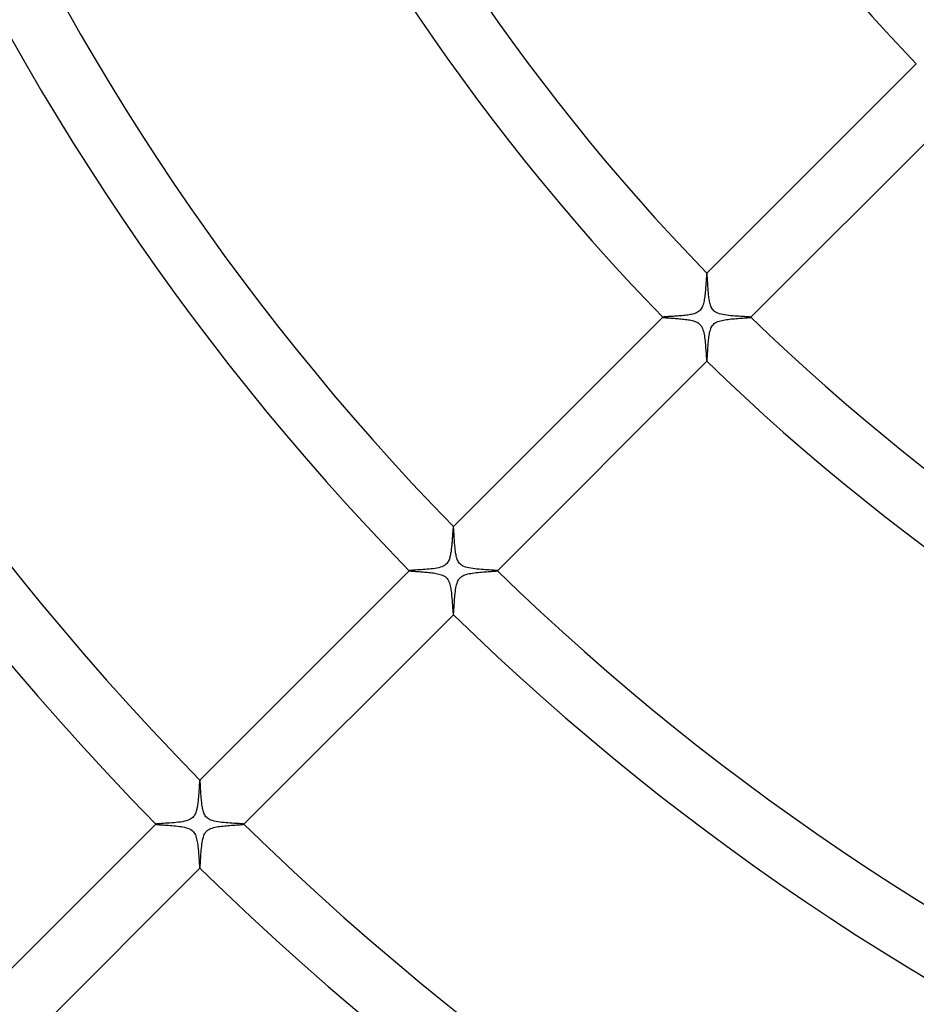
# Model space of a CAD drawing. Header units: millimetres. Extents: x -430 to 430, y -430 to 430.
# Tile 53 of 100: x -142 to -84, y -142 to -78. Entities that reach past the tile are written whole.
import ezdxf

# ---------------------------------------------------------------- set-up
doc = ezdxf.new("R2010")
doc.units = ezdxf.units.MM
doc.layers.add('HIDDEN', color=7, linetype='Continuous')
doc.layers.add('THICK', color=7, linetype='Continuous')

msp = doc.modelspace()

# ---------------------------------------------------------------- linework, layer by layer
at = {"layer": 'HIDDEN'}
for p, q in [((-97.571, -94.743), (-97.572, -94.743)), ((-97.572, -94.743), (-97.572, -94.744)), ((-97.57, -94.743), (-97.571, -94.743)), ((-97.569, -94.743), (-97.57, -94.743)), ((-97.57, -94.743), (-97.57, -94.743)), ((-97.569, -94.744), (-97.569, -94.743)), ((-97.565, -94.751), (-97.569, -94.744)), ((-97.562, -94.765), (-97.565, -94.751)), ((-97.558, -94.785), (-97.562, -94.765)), ((-97.555, -94.812), (-97.558, -94.785)), ((-97.552, -94.844), (-97.555, -94.812)), ((-97.549, -94.883), (-97.552, -94.844)), ((-97.545, -94.927), (-97.549, -94.883)), ((-97.542, -94.976), (-97.545, -94.927)), ((-97.538, -95.03), (-97.542, -94.976)), ((-97.535, -95.089), (-97.538, -95.03)), ((-97.531, -95.152), (-97.535, -95.089)), ((-97.527, -95.221), (-97.531, -95.152)), ((-97.523, -95.294), (-97.527, -95.221)), ((-97.518, -95.371), (-97.523, -95.294)), ((-97.513, -95.453), (-97.518, -95.371)), ((-97.508, -95.538), (-97.513, -95.453)), ((-97.502, -95.626), (-97.508, -95.538)), ((-97.496, -95.715), (-97.502, -95.626)), ((-97.489, -95.805), (-97.496, -95.715)), ((-97.482, -95.894), (-97.489, -95.805)), ((-97.475, -95.984), (-97.482, -95.894)), ((-97.466, -96.073), (-97.475, -95.984)), ((-97.457, -96.16), (-97.466, -96.073)), ((-97.447, -96.246), (-97.457, -96.16)), ((-97.436, -96.331), (-97.447, -96.246)), ((-97.424, -96.412), (-97.436, -96.331)), ((-97.41, -96.492), (-97.424, -96.412)), ((-97.395, -96.57), (-97.41, -96.492)), ((-97.379, -96.645), (-97.395, -96.57)), ((-97.36, -96.718), (-97.379, -96.645)), ((-97.339, -96.787), (-97.36, -96.718)), ((-97.316, -96.854), (-97.339, -96.787)), ((-97.288, -96.92), (-97.316, -96.854)), ((-97.255, -96.984), (-97.288, -96.92)), ((-97.218, -97.044), (-97.255, -96.984)), ((-97.175, -97.101), (-97.218, -97.044)), ((-97.127, -97.151), (-97.175, -97.101)), ((-97.075, -97.196), (-97.127, -97.151)), ((-97.016, -97.237), (-97.075, -97.196)), ((-96.945, -97.276), (-97.016, -97.237)), ((-96.862, -97.313), (-96.945, -97.276)), ((-100.397, -97.569), (-100.398, -97.569)), ((-100.398, -97.569), (-100.398, -97.57)), ((-100.398, -97.57), (-100.398, -97.571)), ((-100.398, -97.571), (-100.398, -97.571)), ((-100.398, -97.571), (-100.398, -97.572)), ((-100.398, -97.572), (-100.397, -97.572)), ((-100.397, -97.572), (-100.39, -97.576)), ((-100.39, -97.576), (-100.376, -97.58)), ((-100.376, -97.58), (-100.355, -97.584)), ((-100.355, -97.584), (-100.328, -97.587)), ((-100.328, -97.587), (-100.294, -97.591)), ((-100.294, -97.591), (-100.253, -97.595)), ((-100.253, -97.595), (-100.207, -97.6)), ((-100.207, -97.6), (-100.156, -97.604)), ((-100.156, -97.604), (-100.099, -97.608)), ((-100.099, -97.608), (-100.038, -97.613)), ((-100.038, -97.613), (-99.972, -97.618)), ((-99.972, -97.618), (-99.902, -97.623)), ((-99.902, -97.623), (-99.828, -97.628)), ((-99.828, -97.628), (-99.751, -97.634)), ((-99.751, -97.634), (-99.671, -97.639)), ((-99.671, -97.639), (-99.587, -97.646)), ((-99.587, -97.646), (-99.502, -97.652)), ((-99.502, -97.652), (-99.413, -97.659)), ((-99.413, -97.659), (-99.323, -97.667)), ((-99.323, -97.667), (-99.231, -97.676)), ((-99.231, -97.676), (-99.138, -97.685)), ((-99.138, -97.685), (-99.045, -97.695)), ((-99.045, -97.695), (-98.953, -97.706)), ((-98.953, -97.706), (-98.863, -97.718)), ((-98.863, -97.718), (-98.775, -97.731)), ((-98.775, -97.731), (-98.689, -97.745)), ((-98.689, -97.745), (-98.607, -97.761)), ((-98.607, -97.761), (-98.524, -97.779)), ((-98.524, -97.779), (-98.441, -97.801)), ((-98.441, -97.801), (-98.358, -97.827)), ((-98.358, -97.827), (-98.277, -97.857)), ((-98.277, -97.857), (-98.199, -97.894)), ((-98.199, -97.894), (-98.125, -97.938)), ((-96.764, -97.347), (-96.862, -97.313)), ((-96.655, -97.376), (-96.764, -97.347)), ((-96.54, -97.401), (-96.655, -97.376)), ((-96.42, -97.423), (-96.54, -97.401)), ((-96.296, -97.44), (-96.42, -97.423)), ((-96.167, -97.456), (-96.296, -97.44)), ((-96.036, -97.47), (-96.167, -97.456)), ((-95.904, -97.482), (-96.036, -97.47)), ((-95.771, -97.492), (-95.904, -97.482)), ((-95.64, -97.501), (-95.771, -97.492)), ((-95.511, -97.509), (-95.64, -97.501)), ((-95.387, -97.517), (-95.511, -97.509)), ((-95.269, -97.524), (-95.387, -97.517)), ((-95.16, -97.53), (-95.269, -97.524)), ((-95.061, -97.536), (-95.16, -97.53)), ((-94.973, -97.542), (-95.061, -97.536)), ((-94.897, -97.547), (-94.973, -97.542)), ((-94.836, -97.553), (-94.897, -97.547)), ((-94.789, -97.558), (-94.836, -97.553)), ((-94.758, -97.563), (-94.789, -97.558)), ((-94.744, -97.569), (-94.758, -97.563)), ((-94.743, -97.569), (-94.744, -97.569)), ((-94.744, -97.572), (-94.743, -97.572)), ((-94.743, -97.57), (-94.743, -97.569)), ((-94.743, -97.571), (-94.743, -97.57)), ((-94.743, -97.57), (-94.743, -97.57)), ((-94.743, -97.572), (-94.743, -97.571)), ((-98.125, -97.938), (-98.056, -97.991)), ((-98.056, -97.991), (-97.992, -98.054)), ((-97.992, -98.054), (-97.937, -98.127)), ((-97.937, -98.127), (-97.89, -98.206)), ((-97.89, -98.206), (-97.852, -98.29)), ((-97.852, -98.29), (-97.82, -98.376)), ((-97.82, -98.376), (-97.794, -98.466)), ((-97.794, -98.466), (-97.771, -98.561)), ((-97.771, -98.561), (-97.75, -98.661)), ((-97.75, -98.661), (-97.732, -98.764)), ((-97.732, -98.764), (-97.717, -98.87)), ((-97.717, -98.87), (-97.702, -98.98)), ((-97.702, -98.98), (-97.69, -99.092)), ((-97.69, -99.092), (-97.678, -99.206)), ((-97.678, -99.206), (-97.667, -99.322)), ((-97.667, -99.322), (-97.658, -99.437)), ((-97.658, -99.437), (-97.649, -99.55)), ((-97.649, -99.55), (-97.64, -99.662)), ((-97.64, -99.662), (-97.632, -99.77)), ((-97.632, -99.77), (-97.625, -99.873)), ((-97.625, -99.873), (-97.618, -99.969)), ((-97.618, -99.969), (-97.612, -100.057)), ((-97.612, -100.057), (-97.605, -100.138)), ((-97.605, -100.138), (-97.599, -100.21)), ((-97.599, -100.21), (-97.594, -100.271)), ((-97.594, -100.271), (-97.588, -100.322)), ((-97.588, -100.322), (-97.583, -100.36)), ((-97.583, -100.36), (-97.578, -100.385)), ((-97.578, -100.385), (-97.572, -100.397)), ((-97.572, -100.397), (-97.572, -100.398)), ((-97.572, -100.398), (-97.571, -100.398)), ((-97.571, -100.398), (-97.571, -100.398)), ((-97.571, -100.398), (-97.57, -100.398)), ((-97.57, -100.398), (-97.569, -100.398)), ((-97.569, -100.398), (-97.569, -100.397)), ((-113.836, -111.008), (-113.837, -111.009)), ((-113.835, -111.008), (-113.836, -111.008)), ((-113.836, -111.008), (-113.836, -111.008)), ((-113.834, -111.008), (-113.835, -111.008)), ((-113.835, -111.008), (-113.835, -111.008)), ((-113.834, -111.009), (-113.834, -111.008)), ((-113.83, -111.015), (-113.834, -111.009)), ((-113.827, -111.028), (-113.83, -111.015)), ((-113.824, -111.048), (-113.827, -111.028)), ((-113.82, -111.074), (-113.824, -111.048)), ((-113.817, -111.105), (-113.82, -111.074)), ((-113.814, -111.143), (-113.817, -111.105)), ((-113.81, -111.185), (-113.814, -111.143)), ((-113.807, -111.233), (-113.81, -111.185)), ((-113.803, -111.285), (-113.807, -111.233)), ((-113.8, -111.341), (-113.803, -111.285)), ((-113.796, -111.402), (-113.8, -111.341)), ((-113.792, -111.466), (-113.796, -111.402)), ((-113.788, -111.534), (-113.792, -111.466)), ((-113.784, -111.605), (-113.788, -111.534)), ((-113.78, -111.679), (-113.784, -111.605)), ((-113.775, -111.756), (-113.78, -111.679)), ((-113.77, -111.834), (-113.775, -111.756)), ((-113.764, -111.916), (-113.77, -111.834)), ((-113.759, -111.998), (-113.764, -111.916)), ((-113.752, -112.083), (-113.759, -111.998)), ((-113.745, -112.169), (-113.752, -112.083)), ((-113.738, -112.254), (-113.745, -112.169)), ((-113.73, -112.339), (-113.738, -112.254)), ((-113.721, -112.423), (-113.73, -112.339)), ((-113.711, -112.505), (-113.721, -112.423)), ((-113.701, -112.586), (-113.711, -112.505)), ((-113.689, -112.665), (-113.701, -112.586)), ((-113.676, -112.742), (-113.689, -112.665)), ((-113.663, -112.815), (-113.676, -112.742)), ((-113.647, -112.888), (-113.663, -112.815)), ((-113.629, -112.962), (-113.647, -112.888)), ((-113.608, -113.035), (-113.629, -112.962)), ((-113.583, -113.106), (-113.608, -113.035)), ((-113.555, -113.176), (-113.583, -113.106)), ((-113.521, -113.244), (-113.555, -113.176)), ((-113.481, -113.308), (-113.521, -113.244)), ((-113.435, -113.368), (-113.481, -113.308)), ((-113.381, -113.423), (-113.435, -113.368)), ((-113.321, -113.472), (-113.381, -113.423)), ((-113.25, -113.517), (-113.321, -113.472)), ((-113.166, -113.559), (-113.25, -113.517)), ((-113.066, -113.598), (-113.166, -113.559)), ((-112.956, -113.63), (-113.066, -113.598)), ((-112.839, -113.658), (-112.956, -113.63)), ((-112.717, -113.681), (-112.839, -113.658)), ((-112.591, -113.7), (-112.717, -113.681)), ((-112.459, -113.717), (-112.591, -113.7)), ((-112.323, -113.731), (-112.459, -113.717)), ((-116.662, -113.834), (-116.663, -113.834)), ((-116.663, -113.834), (-116.663, -113.835)), ((-116.663, -113.835), (-116.663, -113.836)), ((-116.663, -113.836), (-116.663, -113.836)), ((-116.663, -113.836), (-116.663, -113.837)), ((-116.663, -113.837), (-116.662, -113.837)), ((-116.662, -113.837), (-116.654, -113.841)), ((-116.654, -113.841), (-116.639, -113.845)), ((-116.639, -113.845), (-116.615, -113.849)), ((-116.615, -113.849), (-116.584, -113.853)), ((-116.584, -113.853), (-116.546, -113.857)), ((-116.546, -113.857), (-116.501, -113.862)), ((-116.501, -113.862), (-116.45, -113.866)), ((-116.45, -113.866), (-116.393, -113.871)), ((-116.393, -113.871), (-116.331, -113.875)), ((-116.331, -113.875), (-116.264, -113.88)), ((-116.264, -113.88), (-116.192, -113.885)), ((-116.192, -113.885), (-116.116, -113.891)), ((-116.116, -113.891), (-116.037, -113.896)), ((-116.037, -113.896), (-115.954, -113.902)), ((-115.954, -113.902), (-115.868, -113.909)), ((-115.868, -113.909), (-115.779, -113.915)), ((-115.779, -113.915), (-115.687, -113.923)), ((-115.687, -113.923), (-115.594, -113.931)), ((-115.594, -113.931), (-115.499, -113.939)), ((-115.499, -113.939), (-115.402, -113.949)), ((-115.402, -113.949), (-115.306, -113.959)), ((-115.306, -113.959), (-115.211, -113.97)), ((-115.211, -113.97), (-115.119, -113.982)), ((-115.119, -113.982), (-115.028, -113.996)), ((-115.028, -113.996), (-114.941, -114.011)), ((-114.941, -114.011), (-114.856, -114.027)), ((-114.856, -114.027), (-114.771, -114.047)), ((-114.771, -114.047), (-114.685, -114.07)), ((-114.685, -114.07), (-114.601, -114.097)), ((-114.601, -114.097), (-114.52, -114.13)), ((-114.52, -114.13), (-114.442, -114.169)), ((-114.442, -114.169), (-114.368, -114.216)), ((-114.368, -114.216), (-114.3, -114.272)), ((-114.3, -114.272), (-114.24, -114.336)), ((-114.24, -114.336), (-114.19, -114.407)), ((-112.184, -113.744), (-112.323, -113.731)), ((-112.045, -113.755), (-112.184, -113.744)), ((-111.91, -113.765), (-112.045, -113.755)), ((-111.78, -113.773), (-111.91, -113.765)), ((-111.655, -113.781), (-111.78, -113.773)), ((-111.538, -113.788), (-111.655, -113.781)), ((-111.429, -113.795), (-111.538, -113.788)), ((-111.33, -113.801), (-111.429, -113.795)), ((-111.242, -113.806), (-111.33, -113.801)), ((-111.165, -113.812), (-111.242, -113.806)), ((-111.102, -113.817), (-111.165, -113.812)), ((-111.054, -113.823), (-111.102, -113.817)), ((-111.023, -113.828), (-111.054, -113.823)), ((-111.009, -113.834), (-111.023, -113.828)), ((-111.008, -113.834), (-111.009, -113.834)), ((-111.009, -113.837), (-111.008, -113.836)), ((-111.008, -113.835), (-111.008, -113.834)), ((-111.008, -113.836), (-111.008, -113.835)), ((-111.008, -113.835), (-111.008, -113.835)), ((-111.008, -113.836), (-111.008, -113.836)), ((-114.19, -114.407), (-114.147, -114.483)), ((-114.147, -114.483), (-114.112, -114.562)), ((-114.112, -114.562), (-114.083, -114.644)), ((-114.083, -114.644), (-114.058, -114.727)), ((-114.058, -114.727), (-114.037, -114.812)), ((-114.037, -114.812), (-114.019, -114.896)), ((-114.019, -114.896), (-114.004, -114.98)), ((-114.004, -114.98), (-113.99, -115.067)), ((-113.99, -115.067), (-113.977, -115.157)), ((-113.977, -115.157), (-113.965, -115.25)), ((-113.965, -115.25), (-113.955, -115.344)), ((-113.955, -115.344), (-113.945, -115.439)), ((-113.945, -115.439), (-113.936, -115.535)), ((-113.936, -115.535), (-113.927, -115.632)), ((-113.927, -115.632), (-113.919, -115.728)), ((-113.919, -115.728), (-113.912, -115.821)), ((-113.912, -115.821), (-113.905, -115.912)), ((-113.905, -115.912), (-113.899, -116)), ((-113.899, -116), (-113.893, -116.084)), ((-113.893, -116.084), (-113.887, -116.164)), ((-113.887, -116.164), (-113.882, -116.24)), ((-113.882, -116.24), (-113.877, -116.312)), ((-113.877, -116.312), (-113.872, -116.378)), ((-113.872, -116.378), (-113.867, -116.438)), ((-113.867, -116.438), (-113.863, -116.492)), ((-113.863, -116.492), (-113.858, -116.539)), ((-113.858, -116.539), (-113.854, -116.58)), ((-113.854, -116.58), (-113.85, -116.613)), ((-113.85, -116.613), (-113.845, -116.638)), ((-113.845, -116.638), (-113.841, -116.654)), ((-113.841, -116.654), (-113.837, -116.662)), ((-113.837, -116.662), (-113.837, -116.663)), ((-113.837, -116.663), (-113.836, -116.663)), ((-113.836, -116.663), (-113.836, -116.663)), ((-113.836, -116.663), (-113.835, -116.663)), ((-113.835, -116.663), (-113.834, -116.663)), ((-113.834, -116.663), (-113.834, -116.662)), ((-130.101, -127.273), (-130.102, -127.273)), ((-130.1, -127.272), (-130.101, -127.273)), ((-130.099, -127.272), (-130.1, -127.272)), ((-130.1, -127.272), (-130.1, -127.272)), ((-130.099, -127.273), (-130.099, -127.272)), ((-130.098, -127.273), (-130.099, -127.273)), ((-130.095, -127.281), (-130.098, -127.273)), ((-130.091, -127.296), (-130.095, -127.281)), ((-130.087, -127.318), (-130.091, -127.296)), ((-130.084, -127.346), (-130.087, -127.318)), ((-130.08, -127.382), (-130.084, -127.346)), ((-130.077, -127.424), (-130.08, -127.382)), ((-130.073, -127.472), (-130.077, -127.424)), ((-130.069, -127.525), (-130.073, -127.472)), ((-130.066, -127.583), (-130.069, -127.525)), ((-130.062, -127.646), (-130.066, -127.583)), ((-130.058, -127.713), (-130.062, -127.646)), ((-130.053, -127.784), (-130.058, -127.713)), ((-130.049, -127.858), (-130.053, -127.784)), ((-130.044, -127.936), (-130.049, -127.858)), ((-130.039, -128.016), (-130.044, -127.936)), ((-130.034, -128.097), (-130.039, -128.016)), ((-130.028, -128.18), (-130.034, -128.097)), ((-130.022, -128.265), (-130.028, -128.18)), ((-130.016, -128.35), (-130.022, -128.265)), ((-130.009, -128.435), (-130.016, -128.35)), ((-130.001, -128.52), (-130.009, -128.435)), ((-129.993, -128.605), (-130.001, -128.52)), ((-129.984, -128.69), (-129.993, -128.605)), ((-129.974, -128.773), (-129.984, -128.69)), ((-129.963, -128.855), (-129.974, -128.773)), ((-129.952, -128.936), (-129.963, -128.855)), ((-129.938, -129.014), (-129.952, -128.936)), ((-129.924, -129.09), (-129.938, -129.014)), ((-129.908, -129.164), (-129.924, -129.09)), ((-129.89, -129.235), (-129.908, -129.164)), ((-129.87, -129.303), (-129.89, -129.235)), ((-129.847, -129.37), (-129.87, -129.303)), ((-129.82, -129.437), (-129.847, -129.37)), ((-129.788, -129.501), (-129.82, -129.437)), ((-129.751, -129.562), (-129.788, -129.501)), ((-132.927, -130.099), (-132.928, -130.1)), ((-132.928, -130.1), (-132.928, -130.101)), ((-132.928, -130.101), (-132.927, -130.101)), ((-132.927, -130.098), (-132.927, -130.099)), ((-132.927, -130.099), (-132.927, -130.099)), ((-132.927, -130.101), (-132.927, -130.102)), ((-132.927, -130.102), (-132.916, -130.107)), ((-132.916, -130.107), (-132.892, -130.112)), ((-132.892, -130.112), (-132.857, -130.117)), ((-132.857, -130.117), (-132.811, -130.122)), ((-132.811, -130.122), (-132.753, -130.127)), ((-132.753, -130.127), (-132.686, -130.133)), ((-132.686, -130.133), (-132.611, -130.139)), ((-132.611, -130.139), (-132.527, -130.145)), ((-132.527, -130.145), (-132.436, -130.151)), ((-132.436, -130.151), (-132.338, -130.158)), ((-129.709, -129.619), (-129.751, -129.562)), ((-129.66, -129.672), (-129.709, -129.619)), ((-129.608, -129.718), (-129.66, -129.672)), ((-129.546, -129.761), (-129.608, -129.718)), ((-129.474, -129.802), (-129.546, -129.761)), ((-129.388, -129.84), (-129.474, -129.802)), ((-129.288, -129.875), (-129.388, -129.84)), ((-129.178, -129.905), (-129.288, -129.875)), ((-129.061, -129.93), (-129.178, -129.905)), ((-128.94, -129.951), (-129.061, -129.93)), ((-128.814, -129.969), (-128.94, -129.951)), ((-128.684, -129.985), (-128.814, -129.969)), ((-128.55, -129.998), (-128.684, -129.985)), ((-128.415, -130.01), (-128.55, -129.998)), ((-128.279, -130.021), (-128.415, -130.01)), ((-128.147, -130.031), (-128.279, -130.021)), ((-128.019, -130.039), (-128.147, -130.031)), ((-127.898, -130.047), (-128.019, -130.039)), ((-127.784, -130.053), (-127.898, -130.047)), ((-127.679, -130.06), (-127.784, -130.053)), ((-127.582, -130.066), (-127.679, -130.06)), ((-127.497, -130.071), (-127.582, -130.066)), ((-127.423, -130.077), (-127.497, -130.071)), ((-127.363, -130.082), (-127.423, -130.077)), ((-127.317, -130.088), (-127.363, -130.082)), ((-127.287, -130.093), (-127.317, -130.088)), ((-127.273, -130.098), (-127.287, -130.093)), ((-127.273, -130.099), (-127.273, -130.098)), ((-127.272, -130.099), (-127.273, -130.099)), ((-127.273, -130.101), (-127.272, -130.1)), ((-127.273, -130.102), (-127.273, -130.101)), ((-127.272, -130.1), (-127.272, -130.099)), ((-127.272, -130.1), (-127.272, -130.1)), ((-132.338, -130.158), (-132.235, -130.165)), ((-132.235, -130.165), (-132.126, -130.173)), ((-132.126, -130.173), (-132.013, -130.181)), ((-132.013, -130.181), (-131.897, -130.191)), ((-131.897, -130.191), (-131.777, -130.202)), ((-131.777, -130.202), (-131.655, -130.214)), ((-131.655, -130.214), (-131.534, -130.227)), ((-131.534, -130.227), (-131.415, -130.242)), ((-131.415, -130.242), (-131.299, -130.258)), ((-131.299, -130.258), (-131.189, -130.277)), ((-131.189, -130.277), (-131.081, -130.299)), ((-131.081, -130.299), (-130.972, -130.327)), ((-130.972, -130.327), (-130.864, -130.361)), ((-130.864, -130.361), (-130.762, -130.403)), ((-130.762, -130.403), (-130.674, -130.451)), ((-130.674, -130.451), (-130.599, -130.504)), ((-130.599, -130.504), (-130.534, -130.565)), ((-130.534, -130.565), (-130.477, -130.634)), ((-130.477, -130.634), (-130.429, -130.711)), ((-130.429, -130.711), (-130.39, -130.791)), ((-130.39, -130.791), (-130.357, -130.876)), ((-130.357, -130.876), (-130.329, -130.962)), ((-130.329, -130.962), (-130.307, -131.048)), ((-130.307, -131.048), (-130.287, -131.137)), ((-130.287, -131.137), (-130.27, -131.23)), ((-130.27, -131.23), (-130.254, -131.327)), ((-130.254, -131.327), (-130.24, -131.426)), ((-130.24, -131.426), (-130.227, -131.528)), ((-130.227, -131.528), (-130.216, -131.632)), ((-130.216, -131.632), (-130.205, -131.736)), ((-130.205, -131.736), (-130.196, -131.838)), ((-130.196, -131.838), (-130.187, -131.938)), ((-130.187, -131.938), (-130.18, -132.036)), ((-130.18, -132.036), (-130.172, -132.132)), ((-130.172, -132.132), (-130.166, -132.224)), ((-130.166, -132.224), (-130.16, -132.313)), ((-130.16, -132.313), (-130.154, -132.397)), ((-130.154, -132.397), (-130.148, -132.478)), ((-130.148, -132.478), (-130.143, -132.553)), ((-130.143, -132.553), (-130.138, -132.623)), ((-130.138, -132.623), (-130.133, -132.687)), ((-130.133, -132.687), (-130.128, -132.744)), ((-130.128, -132.744), (-130.123, -132.795)), ((-130.123, -132.795), (-130.119, -132.839)), ((-130.119, -132.839), (-130.114, -132.874)), ((-130.114, -132.874), (-130.11, -132.9)), ((-130.11, -132.9), (-130.106, -132.918)), ((-130.106, -132.918), (-130.102, -132.927)), ((-130.102, -132.927), (-130.101, -132.927)), ((-130.101, -132.927), (-130.101, -132.927)), ((-130.101, -132.927), (-130.1, -132.928)), ((-130.1, -132.928), (-130.099, -132.927)), ((-130.099, -132.927), (-130.099, -132.927)), ((-130.099, -132.927), (-130.098, -132.927))]:
    msp.add_line(p, q, dxfattribs=at)
at = {"layer": 'THICK'}
for p, q in [((-97.572, -94.744), (-84.132, -81.303)), ((-81.303, -84.132), (-94.744, -97.572)), ((-97.58, -94.77), (-97.585, -94.797)), ((-97.576, -94.752), (-97.58, -94.77)), ((-97.572, -94.744), (-97.576, -94.752)), ((-97.631, -95.371), (-97.637, -95.462)), ((-97.625, -95.284), (-97.631, -95.371)), ((-97.619, -95.202), (-97.625, -95.284)), ((-97.614, -95.125), (-97.619, -95.202)), ((-97.608, -95.053), (-97.614, -95.125)), ((-97.603, -94.987), (-97.608, -95.053)), ((-97.598, -94.928), (-97.603, -94.987)), ((-97.594, -94.877), (-97.598, -94.928)), ((-97.589, -94.833), (-97.594, -94.877)), ((-97.585, -94.797), (-97.589, -94.833)), ((-97.677, -95.951), (-97.687, -96.05)), ((-97.668, -95.852), (-97.677, -95.951)), ((-97.66, -95.753), (-97.668, -95.852)), ((-97.652, -95.654), (-97.66, -95.753)), ((-97.644, -95.557), (-97.652, -95.654)), ((-97.637, -95.462), (-97.644, -95.557)), ((-97.77, -96.601), (-97.791, -96.687)), ((-97.752, -96.515), (-97.77, -96.601)), ((-97.737, -96.427), (-97.752, -96.515)), ((-97.723, -96.337), (-97.737, -96.427)), ((-97.71, -96.243), (-97.723, -96.337)), ((-97.698, -96.147), (-97.71, -96.243)), ((-97.687, -96.05), (-97.698, -96.147)), ((-98.232, -97.283), (-98.308, -97.316)), ((-98.162, -97.246), (-98.232, -97.283)), ((-98.1, -97.205), (-98.162, -97.246)), ((-98.045, -97.161), (-98.1, -97.205)), ((-97.997, -97.112), (-98.045, -97.161)), ((-97.952, -97.057), (-97.997, -97.112)), ((-97.912, -96.995), (-97.952, -97.057)), ((-97.875, -96.926), (-97.912, -96.995)), ((-97.843, -96.85), (-97.875, -96.926)), ((-97.815, -96.77), (-97.843, -96.85)), ((-97.791, -96.687), (-97.815, -96.77)), ((-113.837, -111.009), (-100.397, -97.569)), ((-100.389, -97.565), (-100.397, -97.569)), ((-100.372, -97.561), (-100.389, -97.565)), ((-100.346, -97.557), (-100.372, -97.561)), ((-100.313, -97.553), (-100.346, -97.557)), ((-100.271, -97.549), (-100.313, -97.553)), ((-100.223, -97.545), (-100.271, -97.549)), ((-100.168, -97.541), (-100.223, -97.545)), ((-100.107, -97.537), (-100.168, -97.541)), ((-100.04, -97.533), (-100.107, -97.537)), ((-99.968, -97.529), (-100.04, -97.533)), ((-99.892, -97.524), (-99.968, -97.529)), ((-99.811, -97.52), (-99.892, -97.524)), ((-99.727, -97.514), (-99.811, -97.52)), ((-99.64, -97.509), (-99.727, -97.514)), ((-99.549, -97.503), (-99.64, -97.509)), ((-99.456, -97.496), (-99.549, -97.503)), ((-99.36, -97.489), (-99.456, -97.496)), ((-99.264, -97.482), (-99.36, -97.489)), ((-99.169, -97.473), (-99.264, -97.482)), ((-99.074, -97.464), (-99.169, -97.473)), ((-98.98, -97.454), (-99.074, -97.464)), ((-98.888, -97.443), (-98.98, -97.454)), ((-98.799, -97.431), (-98.888, -97.443)), ((-98.712, -97.417), (-98.799, -97.431)), ((-98.629, -97.402), (-98.712, -97.417)), ((-98.549, -97.386), (-98.629, -97.402)), ((-98.468, -97.366), (-98.549, -97.386)), ((-98.388, -97.343), (-98.468, -97.366)), ((-98.308, -97.316), (-98.388, -97.343)), ((-97.093, -97.981), (-97.029, -97.933)), ((-97.029, -97.933), (-96.955, -97.89)), ((-96.955, -97.89), (-96.871, -97.851)), ((-96.871, -97.851), (-96.782, -97.819)), ((-96.782, -97.819), (-96.691, -97.792)), ((-96.691, -97.792), (-96.599, -97.77)), ((-96.599, -97.77), (-96.508, -97.751)), ((-96.508, -97.751), (-96.414, -97.735)), ((-96.414, -97.735), (-96.315, -97.72)), ((-96.315, -97.72), (-96.214, -97.706)), ((-96.214, -97.706), (-96.109, -97.694)), ((-96.109, -97.694), (-96.003, -97.682)), ((-96.003, -97.682), (-95.896, -97.672)), ((-95.896, -97.672), (-95.788, -97.663)), ((-95.788, -97.663), (-95.68, -97.654)), ((-95.68, -97.654), (-95.575, -97.646)), ((-95.575, -97.646), (-95.473, -97.638)), ((-95.473, -97.638), (-95.375, -97.631)), ((-95.375, -97.631), (-95.281, -97.625)), ((-95.281, -97.625), (-95.192, -97.618)), ((-95.192, -97.618), (-95.11, -97.612)), ((-95.11, -97.612), (-95.033, -97.607)), ((-95.033, -97.607), (-94.964, -97.601)), ((-94.964, -97.601), (-94.903, -97.596)), ((-94.903, -97.596), (-94.851, -97.591)), ((-94.851, -97.591), (-94.808, -97.586)), ((-94.808, -97.586), (-94.776, -97.581)), ((-94.776, -97.581), (-94.754, -97.577)), ((-94.754, -97.577), (-94.744, -97.572)), ((-97.392, -98.576), (-97.372, -98.49)), ((-97.372, -98.49), (-97.348, -98.403)), ((-97.348, -98.403), (-97.319, -98.318)), ((-97.319, -98.318), (-97.285, -98.236)), ((-97.285, -98.236), (-97.245, -98.16)), ((-97.245, -98.16), (-97.2, -98.092)), ((-97.2, -98.092), (-97.149, -98.033)), ((-97.149, -98.033), (-97.093, -97.981)), ((-97.478, -99.222), (-97.469, -99.124)), ((-97.469, -99.124), (-97.46, -99.027)), ((-97.46, -99.027), (-97.449, -98.932)), ((-97.449, -98.932), (-97.437, -98.839)), ((-97.437, -98.839), (-97.423, -98.748)), ((-97.423, -98.748), (-97.408, -98.661)), ((-97.408, -98.661), (-97.392, -98.576)), ((-97.523, -99.875), (-97.518, -99.791)), ((-97.518, -99.791), (-97.513, -99.702)), ((-97.513, -99.702), (-97.507, -99.61)), ((-97.507, -99.61), (-97.501, -99.515)), ((-97.501, -99.515), (-97.494, -99.418)), ((-97.494, -99.418), (-97.486, -99.32)), ((-97.486, -99.32), (-97.478, -99.222)), ((-97.569, -100.397), (-111.009, -113.837)), ((-97.569, -100.397), (-97.565, -100.389)), ((-97.565, -100.389), (-97.561, -100.372)), ((-97.561, -100.372), (-97.557, -100.346)), ((-97.557, -100.346), (-97.553, -100.311)), ((-97.553, -100.311), (-97.549, -100.269)), ((-97.549, -100.269), (-97.545, -100.22)), ((-97.545, -100.22), (-97.541, -100.163)), ((-97.541, -100.163), (-97.537, -100.099)), ((-97.537, -100.099), (-97.533, -100.03)), ((-97.533, -100.03), (-97.528, -99.955)), ((-97.528, -99.955), (-97.523, -99.875)), ((-113.861, -111.168), (-113.865, -111.211)), ((-113.857, -111.13), (-113.861, -111.168)), ((-113.854, -111.096), (-113.857, -111.13)), ((-113.85, -111.068), (-113.854, -111.096)), ((-113.847, -111.045), (-113.85, -111.068)), ((-113.844, -111.027), (-113.847, -111.045)), ((-113.84, -111.015), (-113.844, -111.027)), ((-113.837, -111.009), (-113.84, -111.015)), ((-113.909, -111.829), (-113.915, -111.903)), ((-113.904, -111.756), (-113.909, -111.829)), ((-113.899, -111.685), (-113.904, -111.756)), ((-113.894, -111.616), (-113.899, -111.685)), ((-113.889, -111.549), (-113.894, -111.616)), ((-113.885, -111.484), (-113.889, -111.549)), ((-113.881, -111.423), (-113.885, -111.484)), ((-113.876, -111.364), (-113.881, -111.423)), ((-113.872, -111.31), (-113.876, -111.364)), ((-113.868, -111.258), (-113.872, -111.31)), ((-113.865, -111.211), (-113.868, -111.258)), ((-113.966, -112.442), (-113.975, -112.519)), ((-113.957, -112.365), (-113.966, -112.442)), ((-113.948, -112.287), (-113.957, -112.365)), ((-113.941, -112.209), (-113.948, -112.287)), ((-113.934, -112.132), (-113.941, -112.209)), ((-113.927, -112.055), (-113.934, -112.132)), ((-113.921, -111.978), (-113.927, -112.055)), ((-113.915, -111.903), (-113.921, -111.978)), ((-114.09, -113.068), (-114.113, -113.131)), ((-114.07, -113.005), (-114.09, -113.068)), ((-114.053, -112.942), (-114.07, -113.005)), ((-114.037, -112.877), (-114.053, -112.942)), ((-114.022, -112.809), (-114.037, -112.877)), ((-114.009, -112.739), (-114.022, -112.809)), ((-113.997, -112.668), (-114.009, -112.739)), ((-113.985, -112.594), (-113.997, -112.668)), ((-113.975, -112.519), (-113.985, -112.594)), ((-115.26, -113.72), (-115.389, -113.733)), ((-115.134, -113.705), (-115.26, -113.72)), ((-115.011, -113.687), (-115.134, -113.705)), ((-114.892, -113.666), (-115.011, -113.687)), ((-114.777, -113.642), (-114.892, -113.666)), ((-114.669, -113.612), (-114.777, -113.642)), ((-114.57, -113.578), (-114.669, -113.612)), ((-114.484, -113.541), (-114.57, -113.578)), ((-114.413, -113.502), (-114.484, -113.541)), ((-114.353, -113.461), (-114.413, -113.502)), ((-114.301, -113.417), (-114.353, -113.461)), ((-114.253, -113.368), (-114.301, -113.417)), ((-114.211, -113.314), (-114.253, -113.368)), ((-114.173, -113.255), (-114.211, -113.314)), ((-114.141, -113.194), (-114.173, -113.255)), ((-114.113, -113.131), (-114.141, -113.194)), ((-130.102, -127.273), (-116.662, -113.834)), ((-116.648, -113.828), (-116.662, -113.834)), ((-116.617, -113.823), (-116.648, -113.828)), ((-116.57, -113.817), (-116.617, -113.823)), ((-116.509, -113.812), (-116.57, -113.817)), ((-116.433, -113.806), (-116.509, -113.812)), ((-116.346, -113.8), (-116.433, -113.806)), ((-116.249, -113.794), (-116.346, -113.8)), ((-116.141, -113.788), (-116.249, -113.794)), ((-116.025, -113.781), (-116.141, -113.788)), ((-115.904, -113.773), (-116.025, -113.781)), ((-115.778, -113.765), (-115.904, -113.773)), ((-115.649, -113.756), (-115.778, -113.765)), ((-115.519, -113.745), (-115.649, -113.756)), ((-115.389, -113.733), (-115.519, -113.745)), ((-113.474, -114.371), (-113.441, -114.328)), ((-113.441, -114.328), (-113.405, -114.288)), ((-113.405, -114.288), (-113.366, -114.251)), ((-113.366, -114.251), (-113.324, -114.218)), ((-113.324, -114.218), (-113.279, -114.188)), ((-113.279, -114.188), (-113.228, -114.158)), ((-113.228, -114.158), (-113.167, -114.129)), ((-113.167, -114.129), (-113.095, -114.1)), ((-113.095, -114.1), (-113.011, -114.072)), ((-113.011, -114.072), (-112.917, -114.046)), ((-112.917, -114.046), (-112.817, -114.024)), ((-112.817, -114.024), (-112.712, -114.004)), ((-112.712, -114.004), (-112.602, -113.987)), ((-112.602, -113.987), (-112.49, -113.971)), ((-112.49, -113.971), (-112.375, -113.958)), ((-112.375, -113.958), (-112.26, -113.946)), ((-112.26, -113.946), (-112.145, -113.935)), ((-112.145, -113.935), (-112.031, -113.925)), ((-112.031, -113.925), (-111.919, -113.916)), ((-111.919, -113.916), (-111.809, -113.908)), ((-111.809, -113.908), (-111.702, -113.9)), ((-111.702, -113.9), (-111.6, -113.893)), ((-111.6, -113.893), (-111.502, -113.886)), ((-111.502, -113.886), (-111.411, -113.88)), ((-111.411, -113.88), (-111.327, -113.874)), ((-111.327, -113.874), (-111.251, -113.868)), ((-111.251, -113.868), (-111.184, -113.862)), ((-111.184, -113.862), (-111.126, -113.857)), ((-111.126, -113.857), (-111.079, -113.852)), ((-111.079, -113.852), (-111.043, -113.847)), ((-111.043, -113.847), (-111.02, -113.842)), ((-111.02, -113.842), (-111.009, -113.837)), ((-113.693, -115.055), (-113.675, -114.943)), ((-113.675, -114.943), (-113.655, -114.835)), ((-113.655, -114.835), (-113.63, -114.733)), ((-113.63, -114.733), (-113.602, -114.637)), ((-113.602, -114.637), (-113.571, -114.552)), ((-113.571, -114.552), (-113.54, -114.481)), ((-113.54, -114.481), (-113.507, -114.421)), ((-113.507, -114.421), (-113.474, -114.371)), ((-113.755, -115.648), (-113.746, -115.528)), ((-113.746, -115.528), (-113.735, -115.407)), ((-113.735, -115.407), (-113.723, -115.288)), ((-113.723, -115.288), (-113.709, -115.17)), ((-113.709, -115.17), (-113.693, -115.055)), ((-113.798, -116.302), (-113.792, -116.208)), ((-113.792, -116.208), (-113.786, -116.106)), ((-113.786, -116.106), (-113.779, -115.997)), ((-113.779, -115.997), (-113.772, -115.883)), ((-113.772, -115.883), (-113.764, -115.767)), ((-113.764, -115.767), (-113.755, -115.648)), ((-113.834, -116.662), (-127.273, -130.102)), ((-113.834, -116.662), (-113.829, -116.65)), ((-113.829, -116.65), (-113.824, -116.623)), ((-113.824, -116.623), (-113.819, -116.582)), ((-113.819, -116.582), (-113.814, -116.529)), ((-113.814, -116.529), (-113.808, -116.464)), ((-113.808, -116.464), (-113.803, -116.388)), ((-113.803, -116.388), (-113.798, -116.302)), ((-130.138, -127.588), (-130.142, -127.645)), ((-130.134, -127.534), (-130.138, -127.588)), ((-130.13, -127.485), (-130.134, -127.534)), ((-130.126, -127.44), (-130.13, -127.485)), ((-130.122, -127.4), (-130.126, -127.44)), ((-130.119, -127.364), (-130.122, -127.4)), ((-130.115, -127.334), (-130.119, -127.364)), ((-130.112, -127.31), (-130.115, -127.334)), ((-130.108, -127.292), (-130.112, -127.31)), ((-130.105, -127.28), (-130.108, -127.292)), ((-130.102, -127.273), (-130.105, -127.28)), ((-130.183, -128.214), (-130.189, -128.295)), ((-130.176, -128.135), (-130.183, -128.214)), ((-130.171, -128.057), (-130.176, -128.135)), ((-130.165, -127.982), (-130.171, -128.057)), ((-130.16, -127.909), (-130.165, -127.982)), ((-130.155, -127.839), (-130.16, -127.909)), ((-130.151, -127.771), (-130.155, -127.839)), ((-130.146, -127.707), (-130.151, -127.771)), ((-130.142, -127.645), (-130.146, -127.707)), ((-130.249, -128.855), (-130.26, -128.93)), ((-130.238, -128.777), (-130.249, -128.855)), ((-130.228, -128.699), (-130.238, -128.777)), ((-130.219, -128.619), (-130.228, -128.699)), ((-130.211, -128.539), (-130.219, -128.619)), ((-130.203, -128.458), (-130.211, -128.539)), ((-130.196, -128.376), (-130.203, -128.458)), ((-130.189, -128.295), (-130.196, -128.376)), ((-130.416, -129.48), (-130.454, -129.547)), ((-130.383, -129.41), (-130.416, -129.48)), ((-130.357, -129.341), (-130.383, -129.41)), ((-130.335, -129.273), (-130.357, -129.341)), ((-130.317, -129.209), (-130.335, -129.273)), ((-130.301, -129.143), (-130.317, -129.209)), ((-130.286, -129.075), (-130.301, -129.143)), ((-130.273, -129.003), (-130.286, -129.075)), ((-130.26, -128.93), (-130.273, -129.003)), ((-146.366, -143.538), (-132.927, -130.098)), ((-132.91, -130.092), (-132.927, -130.098)), ((-132.873, -130.086), (-132.91, -130.092)), ((-132.817, -130.08), (-132.873, -130.086)), ((-132.743, -130.074), (-132.817, -130.08)), ((-132.654, -130.068), (-132.743, -130.074)), ((-132.551, -130.061), (-132.654, -130.068)), ((-132.437, -130.054), (-132.551, -130.061)), ((-132.312, -130.046), (-132.437, -130.054)), ((-132.179, -130.038), (-132.312, -130.046)), ((-132.041, -130.029), (-132.179, -130.038)), ((-131.9, -130.019), (-132.041, -130.029)), ((-131.758, -130.007), (-131.9, -130.019)), ((-131.616, -129.994), (-131.758, -130.007)), ((-131.477, -129.978), (-131.616, -129.994)), ((-131.342, -129.961), (-131.477, -129.978)), ((-131.211, -129.94), (-131.342, -129.961)), ((-131.085, -129.915), (-131.211, -129.94)), ((-130.966, -129.886), (-131.085, -129.915)), ((-130.855, -129.85), (-130.966, -129.886)), ((-130.757, -129.809), (-130.855, -129.85)), ((-130.676, -129.766), (-130.757, -129.809)), ((-130.609, -129.719), (-130.676, -129.766)), ((-130.551, -129.667), (-130.609, -129.719)), ((-130.499, -129.61), (-130.551, -129.667)), ((-130.454, -129.547), (-130.499, -129.61)), ((-127.955, -130.163), (-127.855, -130.156)), ((-127.855, -130.156), (-127.759, -130.15)), ((-127.759, -130.15), (-127.67, -130.144)), ((-127.67, -130.144), (-127.587, -130.138)), ((-127.587, -130.138), (-127.512, -130.132)), ((-127.512, -130.132), (-127.446, -130.127)), ((-127.446, -130.127), (-127.389, -130.121)), ((-127.389, -130.121), (-127.343, -130.116)), ((-127.343, -130.116), (-127.308, -130.111)), ((-127.308, -130.111), (-127.284, -130.106)), ((-127.284, -130.106), (-127.273, -130.102)), ((-129.846, -130.845), (-129.815, -130.769)), ((-129.815, -130.769), (-129.783, -130.706)), ((-129.783, -130.706), (-129.752, -130.655)), ((-129.752, -130.655), (-129.721, -130.612)), ((-129.721, -130.612), (-129.687, -130.571)), ((-129.687, -130.571), (-129.65, -130.534)), ((-129.65, -130.534), (-129.61, -130.499)), ((-129.61, -130.499), (-129.567, -130.467)), ((-129.567, -130.467), (-129.518, -130.436)), ((-129.518, -130.436), (-129.46, -130.406)), ((-129.46, -130.406), (-129.392, -130.376)), ((-129.392, -130.376), (-129.313, -130.347)), ((-129.313, -130.347), (-129.224, -130.321)), ((-129.224, -130.321), (-129.13, -130.298)), ((-129.13, -130.298), (-129.032, -130.278)), ((-129.032, -130.278), (-128.929, -130.26)), ((-128.929, -130.26), (-128.824, -130.245)), ((-128.824, -130.245), (-128.717, -130.231)), ((-128.717, -130.231), (-128.608, -130.218)), ((-128.608, -130.218), (-128.497, -130.207)), ((-128.497, -130.207), (-128.386, -130.197)), ((-128.386, -130.197), (-128.276, -130.187)), ((-128.276, -130.187), (-128.167, -130.179)), ((-128.167, -130.179), (-128.06, -130.171)), ((-128.06, -130.171), (-127.955, -130.163)), ((-129.983, -131.518), (-129.968, -131.391)), ((-129.968, -131.391), (-129.95, -131.269)), ((-129.95, -131.269), (-129.929, -131.151)), ((-129.929, -131.151), (-129.905, -131.039)), ((-129.905, -131.039), (-129.877, -130.936)), ((-129.877, -130.936), (-129.846, -130.845)), ((-130.036, -132.15), (-130.028, -132.03)), ((-130.028, -132.03), (-130.019, -131.905)), ((-130.019, -131.905), (-130.008, -131.777)), ((-130.008, -131.777), (-129.996, -131.647)), ((-129.996, -131.647), (-129.983, -131.518)), ((-130.073, -132.73), (-130.068, -132.655)), ((-130.068, -132.655), (-130.062, -132.57)), ((-130.062, -132.57), (-130.056, -132.475)), ((-130.056, -132.475), (-130.05, -132.374)), ((-130.05, -132.374), (-130.043, -132.265)), ((-130.043, -132.265), (-130.036, -132.15)), ((-130.098, -132.927), (-143.538, -146.366)), ((-130.098, -132.927), (-130.093, -132.914)), ((-130.093, -132.914), (-130.088, -132.888)), ((-130.088, -132.888), (-130.083, -132.848)), ((-130.083, -132.848), (-130.078, -132.795)), ((-130.078, -132.795), (-130.073, -132.73))]:
    msp.add_line(p, q, dxfattribs=at)
for radius, start, end in [(186, 180.61608, 224.38393), (182, 180.62966, 224.37035), (163, 180.70306, 224.29695), (159, 180.7207, 224.2793), (140, 180.81856, 224.18144), (136, 180.84263, 224.15738), (117, 180.97945, 224.02056), (136, 225.84262, 269.15737), (140, 225.81856, 269.18143), (159, 225.72069, 269.2793), (163, 225.70305, 269.29694), (182, 225.62965, 269.37034), (186, 225.61607, 269.38392)]:
    msp.add_arc((0, 0), radius, start, end, dxfattribs=at)

doc.saveas('drawing.dxf')
